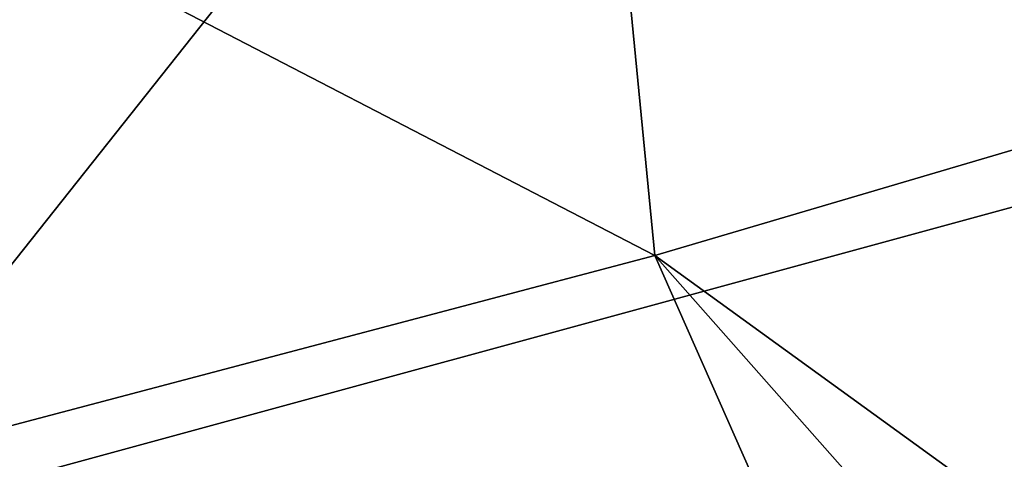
# Model space of a CAD drawing. Header units: metres. Extents: x 0 to 1501, y -1015 to 0.
# Tile 15 of 107: x 557 to 605, y -871 to -849. Entities that reach past the tile are written whole.
import ezdxf

# ---------------------------------------------------------------- set-up
doc = ezdxf.new("R2010")
doc.units = ezdxf.units.M

msp = doc.modelspace()

# ---------------------------------------------------------------- linework, layer by layer
at = {"layer": 'None'}
for points in [[(596.305847, -810.727783, -406), (658.044983, -791.21698, -406), (609.920959, -856.970642, -63)], [(534.056763, -827.713196, -406), (596.305847, -810.727783, -406), (545.818115, -874.461914, -63)], [(596.305847, -810.727783, -406), (609.920959, -856.970642, -63), (545.818115, -874.461914, -63)], [(583.468262, -815.510742, -377.175201), (528.947571, -830.042847, -377.175201), (587.836914, -860.597473, -60)], [(583.468262, -815.510742, -377.175201), (587.836914, -860.597473, -60), (634.211792, -846.890869, -60)], [(528.947571, -830.042847, -377.175201), (541.085449, -872.958313, -60), (587.836914, -860.597473, -60)], [(587.836914, -860.597473, -60), (669.918152, -920.12439, -60), (634.211792, -846.890869, -60)], [(609.920959, -856.970642, -63), (642.551819, -925.799255, -63), (545.818115, -874.461914, -63)], [(541.085449, -872.958313, -60), (616.812927, -926.142029, -60), (587.836914, -860.597473, -60)], [(616.812927, -926.142029, -60), (643.410217, -923.527527, -60), (587.836914, -860.597473, -60)], [(587.836914, -860.597473, -60), (643.410217, -923.527527, -60), (669.918152, -920.12439, -60)]]:
    msp.add_3dface(points, dxfattribs=at)

doc.saveas('drawing.dxf')
